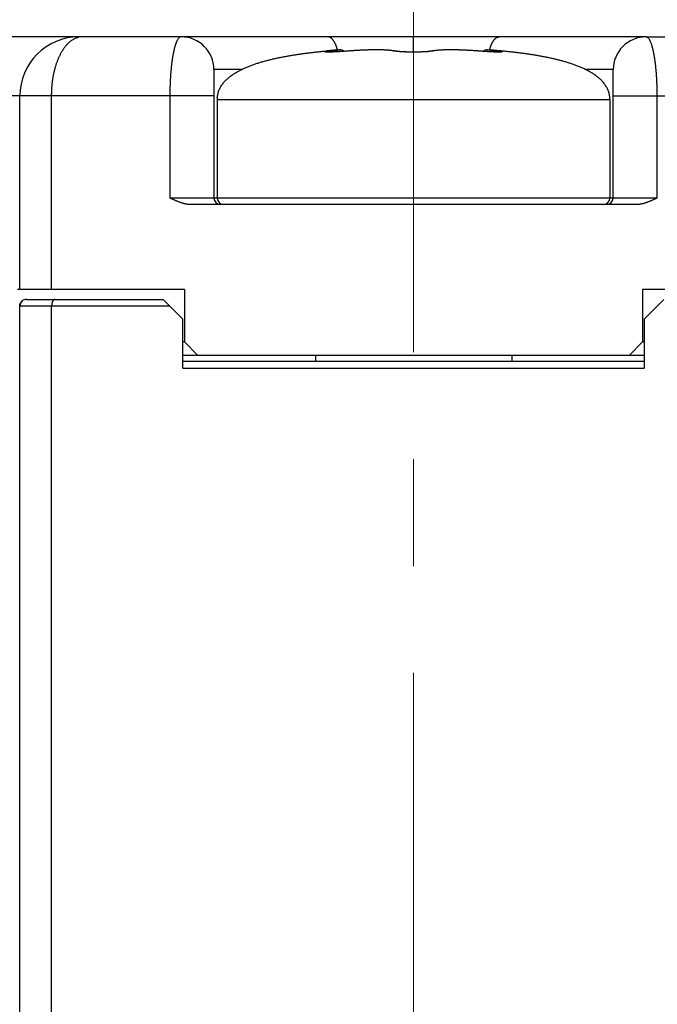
# Model space of a CAD drawing. Header units: millimetres. Extents: x 0 to 594, y 0 to 420.
# Tile 86 of 112: x 491 to 501, y 253 to 268. Entities that reach past the tile are written whole.
import ezdxf

# ---------------------------------------------------------------- set-up
doc = ezdxf.new("R2010")
doc.units = ezdxf.units.MM
doc.header["$LTSCALE"] = 0.257233
doc.linetypes.add('CENTER', pattern=[50.8, 31.75, -6.35, 6.35, -6.35])
doc.layers.add('NoLayerName_001', color=7, linetype='Continuous')
doc.layers.add('NoLayerName_003', color=7, linetype='Continuous')
doc.styles.get("Standard").update_dxf_attribs({"font": 'txt', "bigfont": 'extfont2'})
doc.dimstyles.get("Standard").update_dxf_attribs({"dimtxt": 2.5, "dimasz": 2.5, "dimexe": 1, "dimexo": 1, "dimtad": 1, "dimdec": 3, "dimzin": 0, "dimdsep": 46, "dimtxsty": 'Standard', "dimcen": 2.5, "dimadec": 3, "dimazin": 0, "dimtfac": 0.75, "dimtdec": 3, "dimtmove": 0, "dimatfit": 3, "dimfxl": 1, "dimarcsym": 0})

# ---------------------------------------------------------------- blocks, each defined once
blk = doc.blocks.new('_OPEN30')
at = {"color": 0, "linetype": 'ByBlock', "lineweight": -2}
for p, q in [((-1, 0.267949), (0, 0)), ((0, 0), (-1, -0.267949)), ((0, 0), (-1, 0))]:
    blk.add_line(p, q, dxfattribs=at)
blk = doc.blocks.new('*D49')
at = {"layer": 'Defpoints', "color": 0}
for p in [(483.933, 281.714), (483.933, 235.47), (509.933, 235.47)]:
    blk.add_point(p, dxfattribs=at)
at = {"layer": 'NoLayerName_001', "color": 0, "linetype": 'Continuous', "lineweight": 13}
for p, q in [((483.933, 236.884), (483.933, 283.128)), ((509.933, 236.884), (509.933, 283.128)), ((507.812, 281.714), (486.055, 281.714))]:
    blk.add_line(p, q, dxfattribs=at)
at = {"layer": 'NoLayerName_001', "color": 0, "lineweight": 13, "xscale": 2.1213, "yscale": 2.1213, "zscale": 2.1213, "rotation": 180}
blk.add_blockref('_OPEN30', (483.933, 281.714), dxfattribs=at)
at = {"layer": 'NoLayerName_001', "color": 0, "lineweight": 13, "xscale": 2.1213, "yscale": 2.1213, "zscale": 2.1213}
blk.add_blockref('_OPEN30', (509.933, 281.714), dxfattribs=at)
at = {"layer": 'NoLayerName_001', "color": 0, "lineweight": 13, "insert": (496.933, 285.603), "char_height": 4.9497, "attachment_point": 5}
blk.add_mtext('\\W0.8000;26', dxfattribs=at)

msp = doc.modelspace()

# ---------------------------------------------------------------- linework, layer by layer
at = {"layer": 'NoLayerName_001', "color": 7, "linetype": 'Continuous', "lineweight": 25}
for p, q in [((491.7251, 267.8699), (489.4332, 267.8699)), ((491.8083, 267.8699), (491.7251, 267.8699)), ((495.7753, 267.8698), (491.7989, 267.8699)), ((491.8182, 267.8699), (491.8083, 267.8699)), ((491.8668, 267.8699), (491.8182, 267.8699)), ((493.3832, 267.8699), (491.8668, 267.8699)), ((495.6246, 267.8699), (493.3832, 267.8699)), ((496.531, 267.8683), (495.7753, 267.8698)), ((496.9332, 267.868), (496.531, 267.8683)), ((497.3443, 267.8683), (496.9332, 267.868)), ((498.2419, 267.8699), (497.3443, 267.8683)), ((500.4832, 267.8699), (498.2418, 267.8699)), ((500.4832, 267.8699), (498.2418, 267.8699)), ((500.4832, 267.8699), (501.9996, 267.8699)), ((495.6248, 267.6565), (495.6107, 267.6552)), ((495.7165, 267.6391), (495.6946, 267.6382)), ((495.7803, 267.6423), (495.7533, 267.6409)), ((495.8239, 267.6449), (495.7803, 267.6423)), ((495.8708, 267.648), (495.8239, 267.6449)), ((495.9199, 267.6515), (495.8708, 267.648)), ((495.9568, 267.6543), (495.9199, 267.6515)), ((496.6581, 267.652), (496.6269, 267.6578)), ((496.8482, 267.6379), (496.8087, 267.6392)), ((496.8778, 267.6373), (496.8366, 267.6382)), ((496.908, 267.637), (496.8654, 267.6375)), ((496.9386, 267.6369), (496.8948, 267.6371)), ((496.954, 267.6369), (496.9245, 267.6369)), ((496.9831, 267.6372), (496.9386, 267.6369)), ((497.0113, 267.6377), (496.969, 267.637)), ((497.0384, 267.6385), (496.9988, 267.6375)), ((497.064, 267.6394), (497.0276, 267.6382)), ((497.0881, 267.6405), (497.0548, 267.6391)), ((497.1103, 267.6418), (497.0803, 267.6401)), ((497.1306, 267.6431), (497.1038, 267.6414)), ((497.1489, 267.6446), (497.1252, 267.6427)), ((497.1651, 267.6461), (497.1445, 267.6442)), ((497.1791, 267.6476), (497.1615, 267.6457)), ((497.1908, 267.6491), (497.1763, 267.6472)), ((497.2405, 267.6579), (497.2084, 267.652)), ((497.9617, 267.6504), (497.8586, 267.658)), ((497.9138, 267.654), (497.9097, 267.6543)), ((498.0086, 267.6471), (497.9599, 267.6505)), ((498.0534, 267.6443), (498.0086, 267.6471)), ((498.0954, 267.6418), (498.0534, 267.6443)), ((498.1213, 267.6404), (498.0954, 267.6418)), ((498.1454, 267.6393), (498.1213, 267.6404)), ((498.1966, 267.6374), (498.1778, 267.638)), ((498.2416, 267.6565), (498.257, 267.6551)), ((493.8832, 267.3699), (493.8832, 265.4061)), ((499.9832, 265.4061), (499.9832, 267.3699)), ((493.9332, 266.9061), (493.9332, 265.4061)), ((499.9332, 266.9061), (499.9332, 265.4061)), ((500.3359, 265.3061), (493.5305, 265.3061)), ((493.4332, 264.0061), (490.8826, 264.0061)), ((493.4332, 264.0061), (493.4332, 263.2061)), ((500.4332, 264.0061), (500.4332, 263.2061)), ((502.9839, 264.0061), (500.4332, 264.0061)), ((491.0191, 263.8561), (493.1082, 263.8561)), ((493.4082, 263.5561), (493.1082, 263.8561)), ((500.4582, 263.5561), (500.7582, 263.8561)), ((493.4082, 262.8061), (493.4082, 263.5561)), ((500.4582, 263.5561), (500.4582, 262.8061)), ((493.4332, 263.2061), (493.4082, 263.2061)), ((493.4332, 263.2061), (493.6332, 263.0061)), ((500.2332, 263.0061), (500.4332, 263.2061)), ((500.4582, 263.2061), (500.4332, 263.2061)), ((493.4082, 263.0061), (500.4582, 263.0061)), ((495.4332, 263.0061), (495.4332, 262.9061)), ((498.4332, 263.0061), (498.4332, 262.9061)), ((500.4582, 262.9061), (493.4082, 262.9061))]:
    msp.add_line(p, q, dxfattribs=at)
at = {"layer": 'NoLayerName_001', "color": 8, "linetype": 'Continuous', "lineweight": 25}
for p, q in [((496.9332, 267.6369), (496.9332, 267.868)), ((495.9579, 267.6542), (495.9568, 267.6543)), ((497.2071, 267.6496), (497.1885, 267.6473)), ((497.9085, 267.6542), (497.9097, 267.6543)), ((494.3051, 267.3699), (493.8832, 267.3699)), ((499.9832, 267.3699), (499.5613, 267.3699)), ((493.8832, 266.9699), (489.1838, 266.9699)), ((490.9183, 264.0061), (490.9183, 266.9699)), ((491.4039, 264.0061), (491.4039, 266.9699)), ((493.21, 266.9699), (493.21, 265.4061)), ((499.9332, 266.9061), (493.9332, 266.9061)), ((499.9832, 266.9699), (504.8052, 266.9699)), ((500.6564, 265.4061), (500.6564, 266.9699)), ((500.6564, 265.4061), (493.21, 265.4061)), ((490.9159, 263.7561), (493.2082, 263.7561)), ((490.9183, 243.9199), (490.9183, 263.7561)), ((491.4039, 243.9199), (491.4039, 263.7561)), ((493.4082, 262.8061), (500.4582, 262.8061))]:
    msp.add_line(p, q, dxfattribs=at)
at = {"layer": 'NoLayerName_001', "color": 7, "linetype": 'Continuous', "lineweight": 25}
for points in [[(495.6248, 267.6369), (495.6203, 267.637), (495.6167, 267.6371), (495.6139, 267.6373), (495.6125, 267.6373)], [(495.6946, 267.6382), (495.6749, 267.6376), (495.6659, 267.6373), (495.6575, 267.6371), (495.6497, 267.637), (495.6425, 267.6369), (495.6359, 267.6369), (495.63, 267.6369), (495.6248, 267.6369)], [(495.7533, 267.6409), (495.7283, 267.6396), (495.7165, 267.6391)], [(496.6269, 267.6578), (496.58, 267.6633), (496.5289, 267.667), (496.4737, 267.6693), (496.4146, 267.6705), (496.3525, 267.6707), (496.2878, 267.67), (496.2209, 267.6684), (496.1522, 267.6659), (496.0817, 267.6625), (496.0096, 267.6582), (495.9568, 267.6543)], [(496.8199, 267.6388), (496.7821, 267.6403), (496.7572, 267.6417), (496.7344, 267.6432), (496.714, 267.6449), (496.6962, 267.6466), (496.6814, 267.6483), (496.6696, 267.6499), (496.6613, 267.6513), (496.6576, 267.6521)], [(496.7931, 267.6398), (496.7683, 267.6411), (496.7455, 267.6424), (496.7249, 267.644), (496.7067, 267.6455), (496.691, 267.6471), (496.678, 267.6487), (496.6676, 267.6502), (496.6603, 267.6515)], [(497.2089, 267.6521), (497.2057, 267.6514), (497.1986, 267.6502), (497.1886, 267.6488)], [(497.2066, 267.6516), (497.2001, 267.6505), (497.1908, 267.6491)], [(497.8586, 267.658), (497.7864, 267.6624), (497.716, 267.6659), (497.6472, 267.6684), (497.5803, 267.67), (497.5155, 267.6707), (497.4533, 267.6705), (497.3941, 267.6694), (497.3388, 267.6671), (497.2876, 267.6634), (497.2405, 267.6579)], [(498.1778, 267.638), (498.1568, 267.6388), (498.1454, 267.6393)], [(498.2438, 267.637), (498.239, 267.6369), (498.2335, 267.6369), (498.2274, 267.6369), (498.2206, 267.6369), (498.2132, 267.637), (498.2052, 267.6372), (498.1966, 267.6374)], [(498.2553, 267.6374), (498.255, 267.6374), (498.2537, 267.6373), (498.2512, 267.6372), (498.2479, 267.6371), (498.2438, 267.637)]]:
    msp.add_lwpolyline(points, dxfattribs=at)
at = {"layer": 'NoLayerName_001', "color": 8, "linetype": 'Continuous', "lineweight": 25}
for centre, radius, start, end in [((491.8183, 266.9699), 0.8999, 90.00378, 180.0038), ((491.8671, 267.6281), 0.2418, 90.07169, 101.48498), ((495.8291, 266.1994), 1.4648, 96.71205, 97.67911), ((496.6377, 267.5657), 0.0886, 81.02809, 92.93898), ((496.6787, 267.8553), 0.2062, 257.25262, 258.72244), ((496.6376, 267.5651), 0.0892, 77.09716, 81.03982), ((497.2288, 267.5651), 0.0892, 98.93885, 102.8631), ((497.2287, 267.5657), 0.0886, 87.06068, 98.95059), ((498.02, 266.0603), 1.605, 82.48186, 83.25346), ((491.0183, 263.7561), 0.1, 130.13188, 180.00504)]:
    msp.add_arc(centre, radius, start, end, dxfattribs=at)
at = {"layer": 'NoLayerName_001', "color": 7, "linetype": 'Continuous', "lineweight": 25}
for centre, radius, start, end in [((493.3832, 267.3698), 0.5, 0.00208, 90), ((500.4832, 267.3699), 0.5, 89.9989, 180), ((496.4872, 257.9097), 9.7849, 94.86478, 95.05671), ((496.5252, 257.4693), 10.2268, 94.06038, 95.04919), ((496.5524, 257.1211), 10.5762, 94.07344, 94.85407), ((495.8082, 267.5708), 0.1, 50.92677, 94.07714), ((498.0582, 267.5708), 0.1, 85.92286, 129.07199), ((497.3225, 257.2344), 10.4625, 84.95985, 85.92845), ((497.3278, 257.2966), 10.4001, 85.16294, 85.93329), ((497.3777, 257.8922), 9.8024, 84.94563, 85.15993), ((494.3552, 266.9063), 0.422, 175.11927, 180.02337), ((494.3479, 266.9066), 0.4147, 175.07631, 180.06633), ((499.5112, 266.9063), 0.422, 359.97663, 4.88073), ((499.5185, 266.9066), 0.4147, 359.93367, 4.92369), ((493.9832, 265.4061), 0.1, 180, 270), ((494.0332, 265.4061), 0.1, 180, 270), ((499.8332, 265.4061), 0.1, 270, 0), ((499.8832, 265.4061), 0.1, 270, 0), ((491.0191, 263.7541), 0.102, 90.01153, 129.71625)]:
    msp.add_arc(centre, radius, start, end, dxfattribs=at)
at = {"layer": 'NoLayerName_001', "color": 8, "linetype": 'Continuous', "lineweight": 25}
for points, knots in [([(491.4039, 266.9699), (491.4039, 266.9768), (491.4039, 266.9908), (491.4043, 267.0118), (491.405, 267.0328), (491.4058, 267.0537), (491.407, 267.0747), (491.4084, 267.0956), (491.41, 267.1166), (491.4119, 267.1375), (491.4141, 267.1583), (491.4165, 267.1792), (491.4192, 267.2), (491.4222, 267.2207), (491.4254, 267.2415), (491.4289, 267.2622), (491.4327, 267.2828), (491.4368, 267.3034), (491.4411, 267.3239), (491.4458, 267.3444), (491.4507, 267.3648), (491.456, 267.3851), (491.4616, 267.4053), (491.4675, 267.4254), (491.4737, 267.4455), (491.4803, 267.4654), (491.4872, 267.4852), (491.4945, 267.5049), (491.5021, 267.5245), (491.5102, 267.5439), (491.5186, 267.5631), (491.5274, 267.5821), (491.5367, 267.601), (491.5464, 267.6196), (491.5565, 267.638), (491.5672, 267.6561), (491.5783, 267.6739), (491.5899, 267.6914), (491.6022, 267.7085), (491.6149, 267.7252), (491.6239, 267.7359), (491.6284, 267.7413)], [0, 0, 0, 0, 0.02097506, 0.04195301, 0.06293325, 0.08391525, 0.10489848, 0.12588248, 0.14686678, 0.16785099, 0.18883476, 0.20981785, 0.23080017, 0.25178178, 0.27276293, 0.29374399, 0.31472553, 0.33570824, 0.356692, 0.37767607, 0.39865998, 0.41964365, 0.44062733, 0.46161167, 0.48259768, 0.50358558, 0.52457381, 0.54556136, 0.56654805, 0.58753457, 0.60852254, 0.62951433, 0.65050917, 0.67150385, 0.69249702, 0.7134895, 0.73448445, 0.75548725, 0.77649708, 0.79750602, 0.8185107, 0.8185107, 0.8185107, 0.8185107]), ([(491.6284, 267.7413), (491.633, 267.7465), (491.6422, 267.7571), (491.6569, 267.7722), (491.6721, 267.7867), (491.6881, 267.8004), (491.7047, 267.8132), (491.7221, 267.8251), (491.7402, 267.8358), (491.759, 267.8454), (491.7785, 267.8535), (491.7984, 267.8604), (491.8121, 267.8633), (491.8189, 267.865)], [0, 0, 0, 0, 0.02100298, 0.0420132, 0.06303891, 0.08406716, 0.10509097, 0.12611907, 0.14717746, 0.16827428, 0.18936384, 0.21041093, 0.23140304, 0.23140304, 0.23140304, 0.23140304]), ([(493.3832, 267.8699), (493.3781, 267.8687), (493.3673, 267.8678), (493.3541, 267.8585), (493.343, 267.8473), (493.3336, 267.8347), (493.3253, 267.8212), (493.318, 267.8073), (493.3114, 267.793), (493.3053, 267.7785), (493.2998, 267.7638), (493.2946, 267.7489), (493.2899, 267.7339), (493.2854, 267.7188), (493.2812, 267.7036), (493.2772, 267.6884), (493.2735, 267.6731), (493.2699, 267.6578), (493.2666, 267.6425), (493.2634, 267.6271), (493.2603, 267.6116), (493.2574, 267.5962), (493.2547, 267.5807), (493.252, 267.5652), (493.2495, 267.5497), (493.2471, 267.5342), (493.2448, 267.5186), (493.2426, 267.503), (493.2405, 267.4874), (493.2385, 267.4718), (493.2366, 267.4562), (493.2348, 267.4406), (493.233, 267.425), (493.2313, 267.4094), (493.2297, 267.3937), (493.2282, 267.3781), (493.2268, 267.3624), (493.2254, 267.3468), (493.2241, 267.3311), (493.2228, 267.3154), (493.2221, 267.305), (493.2217, 267.2997)], [0, 0, 0, 0, 0.0157425, 0.03149426, 0.04725646, 0.06299255, 0.07872398, 0.0944543, 0.11018247, 0.12590678, 0.14163824, 0.15738058, 0.17313087, 0.18888061, 0.20462077, 0.2203525, 0.23607874, 0.25180174, 0.26752313, 0.283244, 0.2989649, 0.31468595, 0.33040743, 0.34612963, 0.36185271, 0.37757667, 0.39330136, 0.40902655, 0.42475183, 0.44047671, 0.45620076, 0.47192408, 0.48764687, 0.5033693, 0.51909149, 0.53481356, 0.55053556, 0.56625753, 0.58197948, 0.59770138, 0.6134232, 0.6134232, 0.6134232, 0.6134232]), ([(495.7722, 267.6693), (495.7714, 267.6721), (495.7698, 267.6777), (495.7674, 267.6861), (495.7648, 267.6945), (495.7621, 267.7029), (495.7593, 267.7112), (495.7564, 267.7194), (495.7534, 267.7277), (495.7502, 267.7358), (495.7469, 267.744), (495.7435, 267.752), (495.7399, 267.76), (495.7361, 267.768), (495.7322, 267.7758), (495.7281, 267.7836), (495.7239, 267.7912), (495.7194, 267.7988), (495.7146, 267.8062), (495.7097, 267.8134), (495.7045, 267.8205), (495.699, 267.8275), (495.6933, 267.8341), (495.6872, 267.8405), (495.6807, 267.8464), (495.6738, 267.8519), (495.6664, 267.8569), (495.6586, 267.8612), (495.6505, 267.8649), (495.642, 267.8676), (495.6334, 267.8695), (495.6275, 267.8696), (495.6246, 267.8699)], [0, 0, 0, 0, 0.00875946, 0.01752197, 0.02628645, 0.03505202, 0.04381808, 0.05258424, 0.0613504, 0.07011674, 0.07888374, 0.08765219, 0.09642281, 0.10519422, 0.11396492, 0.12273446, 0.13150361, 0.14027442, 0.14905032, 0.15783626, 0.16663807, 0.17544929, 0.18425574, 0.19305206, 0.20184418, 0.21065123, 0.21950725, 0.2284324, 0.23736778, 0.24625734, 0.25507547, 0.26383673, 0.26383673, 0.26383673, 0.26383673]), ([(498.0942, 267.6693), (498.095, 267.6721), (498.0966, 267.6777), (498.0991, 267.6861), (498.1016, 267.6945), (498.1043, 267.7029), (498.1071, 267.7112), (498.11, 267.7194), (498.1131, 267.7277), (498.1162, 267.7358), (498.1195, 267.744), (498.123, 267.752), (498.1265, 267.76), (498.1303, 267.768), (498.1342, 267.7758), (498.1383, 267.7836), (498.1426, 267.7912), (498.1471, 267.7988), (498.1518, 267.8062), (498.1567, 267.8134), (498.1619, 267.8205), (498.1674, 267.8275), (498.1731, 267.8341), (498.1793, 267.8405), (498.1857, 267.8464), (498.1926, 267.8519), (498.2, 267.8569), (498.2078, 267.8612), (498.2159, 267.8649), (498.2244, 267.8676), (498.233, 267.8695), (498.2389, 267.8697), (498.2418, 267.8699)], [0, 0, 0, 0, 0.00875949, 0.01752203, 0.02628654, 0.03505215, 0.04381823, 0.05258442, 0.06135061, 0.07011698, 0.07888402, 0.0876525, 0.09642315, 0.10519459, 0.11396532, 0.1227349, 0.13150408, 0.14027492, 0.14905085, 0.15783681, 0.16663863, 0.17544987, 0.18425634, 0.19305268, 0.20184482, 0.2106519, 0.21950795, 0.22843313, 0.23736853, 0.24625811, 0.25507626, 0.26383754, 0.26383754, 0.26383754, 0.26383754]), ([(500.6117, 267.5807), (500.6108, 267.5859), (500.609, 267.5962), (500.6061, 267.6116), (500.603, 267.6271), (500.5998, 267.6425), (500.5965, 267.6578), (500.5929, 267.6731), (500.5892, 267.6884), (500.5852, 267.7036), (500.581, 267.7188), (500.5765, 267.7339), (500.5718, 267.7489), (500.5667, 267.7638), (500.5611, 267.7785), (500.555, 267.793), (500.5484, 267.8073), (500.5411, 267.8212), (500.5328, 267.8347), (500.5234, 267.8473), (500.5123, 267.8585), (500.4991, 267.8678), (500.4883, 267.8687), (500.4832, 267.8699)], [0, 0, 0, 0, 0.01572146, 0.03144249, 0.04716336, 0.0628842, 0.07860554, 0.09432848, 0.11005464, 0.12578631, 0.14152643, 0.1572762, 0.17302653, 0.1887689, 0.20450036, 0.22022465, 0.23595275, 0.25168302, 0.26741442, 0.28315041, 0.29891268, 0.31466425, 0.33040677, 0.33040677, 0.33040677, 0.33040677]), ([(495.6333, 267.6363), (495.6325, 267.6363), (495.6309, 267.6363), (495.6286, 267.6362), (495.6263, 267.6362), (495.6239, 267.6362), (495.6216, 267.6362), (495.6193, 267.6363), (495.6173, 267.6363), (495.6158, 267.6363), (495.6146, 267.6363), (495.6134, 267.6363), (495.6123, 267.6363), (495.6111, 267.6364), (495.6099, 267.6364), (495.6088, 267.6364), (495.6076, 267.6364), (495.6064, 267.6365), (495.6053, 267.6365), (495.6041, 267.6365), (495.6029, 267.6366), (495.6018, 267.6366), (495.6006, 267.6367), (495.5994, 267.6367), (495.5983, 267.6368), (495.5971, 267.6369), (495.5959, 267.637), (495.5948, 267.637), (495.5936, 267.6371), (495.5924, 267.6372), (495.5913, 267.6373), (495.5901, 267.6375), (495.589, 267.6376), (495.5878, 267.6378), (495.5867, 267.6379), (495.5855, 267.6382), (495.5844, 267.6384), (495.5833, 267.6388), (495.5821, 267.6392), (495.5819, 267.6407), (495.5828, 267.641), (495.5831, 267.6412)], [0, 0, 0, 0, 0.002333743, 0.004667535, 0.007001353, 0.009335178, 0.011668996, 0.014002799, 0.016336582, 0.017503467, 0.018670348, 0.019837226, 0.021004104, 0.022170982, 0.023337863, 0.024504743, 0.02567162, 0.026838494, 0.028005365, 0.029172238, 0.030339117, 0.031506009, 0.032672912, 0.033839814, 0.03500671, 0.036173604, 0.03734051, 0.038507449, 0.039674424, 0.04084139, 0.042008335, 0.043175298, 0.044342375, 0.045509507, 0.046676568, 0.047844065, 0.049012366, 0.050176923, 0.051343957, 0.052392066, 0.053669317, 0.053669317, 0.053669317, 0.053669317]), ([(495.5831, 267.6412), (495.5834, 267.6414), (495.5841, 267.6418), (495.5852, 267.6422), (495.5863, 267.6426), (495.5874, 267.6429), (495.5885, 267.6432), (495.5896, 267.6436), (495.5908, 267.6439), (495.5919, 267.6441), (495.5931, 267.6444), (495.5942, 267.6447), (495.5953, 267.6449), (495.5965, 267.6451), (495.5976, 267.6454), (495.5987, 267.6456), (495.5999, 267.6458), (495.601, 267.6461), (495.6022, 267.6463), (495.6033, 267.6465), (495.6045, 267.6467), (495.6056, 267.6469), (495.6068, 267.6471), (495.6079, 267.6473), (495.6091, 267.6475), (495.6102, 267.6477), (495.6114, 267.6479), (495.6125, 267.6481), (495.6137, 267.6482), (495.6148, 267.6484), (495.6164, 267.6487), (495.6183, 267.649), (495.6206, 267.6493), (495.6229, 267.6496), (495.6252, 267.65), (495.6275, 267.6503), (495.6299, 267.6506), (495.6318, 267.6509), (495.6329, 267.6511), (495.6333, 267.6511)], [0, 0, 0, 0, 0.001190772, 0.002312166, 0.003450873, 0.004616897, 0.005797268, 0.006978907, 0.008153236, 0.00932136, 0.010485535, 0.011647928, 0.012810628, 0.013975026, 0.015140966, 0.016308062, 0.017475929, 0.018644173, 0.0198124, 0.020980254, 0.022147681, 0.023314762, 0.024481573, 0.025648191, 0.026814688, 0.027981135, 0.029147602, 0.030314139, 0.03148075, 0.032647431, 0.033814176, 0.036147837, 0.038481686, 0.04081567, 0.043149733, 0.04548381, 0.047817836, 0.05015174, 0.051318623, 0.051318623, 0.051318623, 0.051318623]), ([(495.9579, 267.6542), (495.9492, 267.6535), (495.9319, 267.6522), (495.906, 267.6503), (495.8801, 267.6484), (495.8541, 267.6467), (495.8325, 267.6452), (495.8152, 267.6442), (495.8022, 267.6434), (495.7892, 267.6426), (495.7762, 267.6419), (495.7632, 267.6411), (495.7502, 267.6404), (495.7373, 267.6398), (495.7243, 267.6392), (495.7113, 267.6386), (495.6983, 267.638), (495.6853, 267.6375), (495.6723, 267.6371), (495.6593, 267.6367), (495.6463, 267.6364), (495.6376, 267.6363), (495.6333, 267.6363)], [0, 0, 0, 0, 0.02601292, 0.05202622, 0.07803968, 0.1040531, 0.13006636, 0.14307291, 0.15607939, 0.16908581, 0.18209216, 0.19509846, 0.20810472, 0.22111101, 0.23411738, 0.24712393, 0.26013079, 0.27313805, 0.28614536, 0.2991523, 0.31215877, 0.325165, 0.325165, 0.325165, 0.325165]), ([(495.6578, 267.6542), (495.6674, 267.6553), (495.6877, 267.6577), (495.7163, 267.661), (495.7414, 267.6639), (495.7641, 267.6664), (495.7796, 267.6682), (495.7903, 267.6693), (495.7939, 267.6697), (495.7975, 267.6701), (495.7999, 267.6704), (495.8011, 267.6705)], [0, 0, 0, 0, 0.0288351, 0.06127468, 0.08650557, 0.10452744, 0.12975841, 0.1333627, 0.13696669, 0.14057105, 0.14417581, 0.14417581, 0.14417581, 0.14417581]), ([(495.6578, 267.6542), (495.6587, 267.6542), (495.6603, 267.6543), (495.6628, 267.6543), (495.6652, 267.6542), (495.6677, 267.654), (495.6701, 267.6537), (495.6726, 267.6533), (495.675, 267.6528), (495.6774, 267.6522), (495.6798, 267.6515), (495.6821, 267.6507), (495.6844, 267.6499), (495.6867, 267.6489), (495.689, 267.6479), (495.6912, 267.6468), (495.6933, 267.6456), (495.6955, 267.6443), (495.6975, 267.643), (495.6996, 267.6416), (495.7016, 267.6402), (495.7028, 267.6391), (495.7035, 267.6386)], [0, 0, 0, 0, 0.002455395, 0.004915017, 0.007378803, 0.009846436, 0.012317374, 0.014790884, 0.017266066, 0.019741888, 0.022217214, 0.02469084, 0.027162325, 0.029632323, 0.03210132, 0.034569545, 0.037036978, 0.039503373, 0.041968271, 0.044431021, 0.04689079, 0.049346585, 0.049346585, 0.049346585, 0.049346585]), ([(496.0479, 267.6604), (496.0429, 267.6601), (496.0329, 267.6595), (496.0179, 267.6585), (496.0029, 267.6575), (495.9879, 267.6565), (495.9729, 267.6554), (495.9629, 267.6546), (495.9579, 267.6542)], [0, 0, 0, 0, 0.015035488, 0.03007083, 0.045106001, 0.060140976, 0.075175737, 0.090210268, 0.090210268, 0.090210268, 0.090210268]), ([(496.6332, 267.6542), (496.6283, 267.6552), (496.6185, 267.6573), (496.6036, 267.6595), (496.5887, 267.6614), (496.5737, 267.663), (496.5587, 267.6643), (496.5437, 267.6655), (496.5287, 267.6664), (496.5137, 267.6673), (496.4987, 267.668), (496.4837, 267.6686), (496.4686, 267.6691), (496.4536, 267.6695), (496.4386, 267.6698), (496.4235, 267.6701), (496.4085, 267.6703), (496.3935, 267.6704), (496.3784, 267.6705), (496.3634, 267.6705), (496.3484, 267.6705), (496.3333, 267.6704), (496.3183, 267.6702), (496.3033, 267.6701), (496.2882, 267.6698), (496.2732, 267.6695), (496.2582, 267.6692), (496.2431, 267.6689), (496.2281, 267.6684), (496.2131, 267.668), (496.1981, 267.6675), (496.183, 267.667), (496.168, 267.6664), (496.153, 267.6658), (496.138, 267.6652), (496.1229, 267.6645), (496.1079, 267.6637), (496.0929, 267.663), (496.0779, 267.6622), (496.0629, 267.6613), (496.0529, 267.6607), (496.0479, 267.6604)], [0, 0, 0, 0, 0.01503239, 0.03007439, 0.04512345, 0.06016577, 0.07520174, 0.090235, 0.10526785, 0.12030143, 0.13533601, 0.15037152, 0.1654076, 0.18044366, 0.19547913, 0.2105141, 0.22554877, 0.24058331, 0.25561783, 0.27065238, 0.28568697, 0.30072163, 0.31575634, 0.33079107, 0.3458258, 0.36086046, 0.37589501, 0.39092947, 0.40596393, 0.42099844, 0.43603306, 0.45106785, 0.46610286, 0.48113811, 0.49617356, 0.51120915, 0.52624484, 0.54128056, 0.55631629, 0.57135197, 0.58638757, 0.58638757, 0.58638757, 0.58638757]), ([(496.6935, 267.6457), (496.6926, 267.6458), (496.6907, 267.6459), (496.688, 267.6462), (496.6852, 267.6465), (496.6824, 267.6468), (496.6797, 267.6471), (496.6769, 267.6474), (496.6741, 267.6477), (496.6714, 267.6481), (496.6686, 267.6484), (496.6658, 267.6488), (496.6631, 267.6491), (496.6603, 267.6495), (496.6576, 267.6499), (496.6548, 267.6503), (496.6521, 267.6507), (496.6493, 267.6511), (496.6466, 267.6516), (496.6438, 267.6521), (496.6411, 267.6526), (496.6393, 267.6529), (496.6383, 267.6531)], [0, 0, 0, 0, 0.00278313, 0.005566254, 0.008349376, 0.011132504, 0.013915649, 0.016698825, 0.019482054, 0.022265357, 0.025048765, 0.02783231, 0.030616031, 0.033399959, 0.036184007, 0.038968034, 0.041751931, 0.044535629, 0.047319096, 0.05010235, 0.052885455, 0.055668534, 0.055668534, 0.055668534, 0.055668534]), ([(496.7182, 267.6435), (496.7141, 267.6439), (496.7058, 267.6445), (496.6976, 267.6453), (496.6935, 267.6457)], [0, 0, 0, 0, 0.012390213, 0.024780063, 0.024780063, 0.024780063, 0.024780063]), ([(497.1885, 267.6473), (497.1844, 267.6469), (497.1762, 267.646), (497.1638, 267.6448), (497.1515, 267.6438), (497.1391, 267.6428), (497.1268, 267.642), (497.1144, 267.6412), (497.102, 267.6405), (497.0897, 267.6398), (497.0773, 267.6393), (497.0649, 267.6387), (497.0525, 267.6383), (497.0401, 267.6379), (497.0278, 267.6375), (497.0154, 267.6372), (497.003, 267.6369), (496.9906, 267.6367), (496.9782, 267.6365), (496.9658, 267.6364), (496.9534, 267.6363), (496.941, 267.6362), (496.9286, 267.6362), (496.9163, 267.6363), (496.9039, 267.6363), (496.8915, 267.6365), (496.8791, 267.6366), (496.8667, 267.6368), (496.8543, 267.6371), (496.8419, 267.6374), (496.8295, 267.6378), (496.8172, 267.6382), (496.8048, 267.6386), (496.7924, 267.6391), (496.78, 267.6397), (496.7676, 267.6403), (496.7553, 267.641), (496.7429, 267.6418), (496.7305, 267.6426), (496.7223, 267.6432), (496.7182, 267.6435)], [0, 0, 0, 0, 0.01238982, 0.02478019, 0.0371712, 0.04956233, 0.06195292, 0.07434312, 0.08673315, 0.09912315, 0.11151314, 0.12390314, 0.13629323, 0.14868346, 0.16107389, 0.17346453, 0.18585539, 0.19824646, 0.21063771, 0.22302911, 0.23542058, 0.24781207, 0.2602035, 0.27259481, 0.28498598, 0.29737698, 0.3097678, 0.32215842, 0.33454887, 0.34693915, 0.3593293, 0.37171936, 0.38410938, 0.3964994, 0.40888942, 0.42127948, 0.43366968, 0.44606019, 0.45845099, 0.47084162, 0.47084162, 0.47084162, 0.47084162]), ([(497.2332, 267.6542), (497.2328, 267.6541), (497.232, 267.6539), (497.2307, 267.6536), (497.2294, 267.6534), (497.2281, 267.6531), (497.2268, 267.6528), (497.2255, 267.6526), (497.2242, 267.6524), (497.2228, 267.6521), (497.2215, 267.6519), (497.2202, 267.6517), (497.2189, 267.6514), (497.2176, 267.6512), (497.2163, 267.651), (497.215, 267.6508), (497.2137, 267.6506), (497.2124, 267.6504), (497.2111, 267.6502), (497.2098, 267.65), (497.2084, 267.6498), (497.2076, 267.6497), (497.2071, 267.6496)], [0, 0, 0, 0, 0.001325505, 0.002651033, 0.003976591, 0.005302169, 0.006627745, 0.007953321, 0.009278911, 0.010604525, 0.011930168, 0.013255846, 0.014581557, 0.015907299, 0.017233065, 0.018558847, 0.019884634, 0.021210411, 0.022536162, 0.02386187, 0.025187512, 0.026513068, 0.026513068, 0.026513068, 0.026513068]), ([(497.3227, 267.6654), (497.3177, 267.6651), (497.3077, 267.6643), (497.2927, 267.663), (497.2778, 267.6614), (497.2628, 267.6595), (497.248, 267.6573), (497.2382, 267.6552), (497.2332, 267.6542)], [0, 0, 0, 0, 0.015033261, 0.030069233, 0.045111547, 0.06016061, 0.075202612, 0.090234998, 0.090234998, 0.090234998, 0.090234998]), ([(497.9085, 267.6542), (497.9035, 267.6546), (497.8935, 267.6554), (497.8785, 267.6565), (497.8636, 267.6575), (497.8486, 267.6585), (497.8335, 267.6595), (497.8185, 267.6604), (497.8035, 267.6613), (497.7885, 267.6622), (497.7735, 267.663), (497.7585, 267.6637), (497.7435, 267.6645), (497.7285, 267.6652), (497.7134, 267.6658), (497.6984, 267.6664), (497.6834, 267.667), (497.6684, 267.6675), (497.6533, 267.668), (497.6383, 267.6684), (497.6233, 267.6689), (497.6082, 267.6692), (497.5932, 267.6695), (497.5782, 267.6698), (497.5631, 267.6701), (497.5481, 267.6702), (497.5331, 267.6704), (497.518, 267.6705), (497.503, 267.6705), (497.488, 267.6705), (497.4729, 267.6704), (497.4579, 267.6703), (497.4429, 267.6701), (497.4278, 267.6698), (497.4128, 267.6695), (497.3978, 267.6691), (497.3828, 267.6686), (497.3677, 267.668), (497.3527, 267.6673), (497.3377, 267.6665), (497.3277, 267.6658), (497.3227, 267.6654)], [0, 0, 0, 0, 0.01503453, 0.03006929, 0.04510427, 0.06013944, 0.07517478, 0.09021027, 0.10524587, 0.12028155, 0.13531728, 0.15035301, 0.16538869, 0.18042428, 0.19545973, 0.21049498, 0.22552999, 0.24056478, 0.2555994, 0.27063391, 0.28566837, 0.30070283, 0.31573738, 0.33077204, 0.34580677, 0.36084151, 0.37587621, 0.39091087, 0.40594547, 0.42098001, 0.43601453, 0.45104907, 0.46608374, 0.48111871, 0.49615418, 0.51119024, 0.52622632, 0.54126183, 0.55629642, 0.57132999, 0.58636284, 0.58636284, 0.58636284, 0.58636284]), ([(498.2394, 267.6362), (498.235, 267.6363), (498.2262, 267.6363), (498.2129, 267.6366), (498.1996, 267.6369), (498.1864, 267.6373), (498.1731, 267.6378), (498.1599, 267.6384), (498.1467, 267.639), (498.1334, 267.6396), (498.1202, 267.6402), (498.1069, 267.6409), (498.0937, 267.6417), (498.0805, 267.6424), (498.0672, 267.6432), (498.054, 267.644), (498.0364, 267.6451), (498.0143, 267.6465), (497.9879, 267.6483), (497.9614, 267.6502), (497.935, 267.6522), (497.9173, 267.6535), (497.9085, 267.6542)], [0, 0, 0, 0, 0.01325636, 0.02651306, 0.03977044, 0.05302829, 0.06628603, 0.07954322, 0.09280001, 0.10605655, 0.11931298, 0.13256937, 0.14582581, 0.15908232, 0.17233891, 0.18559559, 0.19885235, 0.2253661, 0.25188005, 0.27839406, 0.30490789, 0.33142126, 0.33142126, 0.33142126, 0.33142126]), ([(498.0653, 267.6705), (498.0665, 267.6704), (498.0689, 267.6701), (498.0725, 267.6697), (498.0761, 267.6693), (498.094, 267.6674), (498.1203, 267.6644), (498.1561, 267.6603), (498.1835, 267.6572), (498.2014, 267.655), (498.2086, 267.6542)], [0, 0, 0, 0, 0.00360477, 0.00720913, 0.01081311, 0.01441739, 0.06127463, 0.09010994, 0.12254948, 0.14417581, 0.14417581, 0.14417581, 0.14417581]), ([(498.2086, 267.6542), (498.2078, 267.6542), (498.2061, 267.6543), (498.2037, 267.6543), (498.2012, 267.6542), (498.1987, 267.654), (498.1963, 267.6537), (498.1938, 267.6533), (498.1914, 267.6528), (498.189, 267.6522), (498.1866, 267.6515), (498.1843, 267.6507), (498.182, 267.6499), (498.1797, 267.6489), (498.1775, 267.6479), (498.1752, 267.6468), (498.1731, 267.6456), (498.171, 267.6443), (498.1689, 267.643), (498.1668, 267.6416), (498.1649, 267.6402), (498.1636, 267.6391), (498.1629, 267.6386)], [0, 0, 0, 0, 0.002455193, 0.004914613, 0.007378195, 0.009845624, 0.012316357, 0.01478966, 0.017264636, 0.019740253, 0.022215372, 0.024688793, 0.027160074, 0.029629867, 0.032098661, 0.034566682, 0.037033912, 0.039500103, 0.041964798, 0.044427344, 0.04688691, 0.049342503, 0.049342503, 0.049342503, 0.049342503]), ([(498.23, 267.6515), (498.231, 267.6514), (498.2327, 267.6512), (498.2351, 267.6508), (498.2371, 267.6506), (498.2391, 267.6503), (498.2411, 267.65), (498.2431, 267.6497), (498.2452, 267.6494), (498.2472, 267.6491), (498.2492, 267.6488), (498.2512, 267.6485), (498.2529, 267.6482), (498.2542, 267.648), (498.2552, 267.6478), (498.2562, 267.6477), (498.2572, 267.6475), (498.2582, 267.6473), (498.2592, 267.6472), (498.2603, 267.647), (498.2613, 267.6468), (498.2623, 267.6466), (498.2633, 267.6465), (498.2643, 267.6463), (498.2653, 267.6461), (498.2663, 267.6459), (498.2673, 267.6457), (498.2683, 267.6455), (498.2693, 267.6453), (498.2703, 267.6451), (498.2713, 267.6449), (498.2723, 267.6446), (498.2732, 267.6444), (498.2742, 267.6442), (498.2752, 267.6439), (498.2762, 267.6437), (498.2772, 267.6434), (498.2782, 267.6432), (498.2792, 267.6429), (498.2801, 267.6426), (498.2808, 267.6423), (498.2811, 267.6422)], [0, 0, 0, 0, 0.003057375, 0.005095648, 0.007133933, 0.009172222, 0.011210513, 0.013248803, 0.015287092, 0.01732538, 0.019363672, 0.021401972, 0.023440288, 0.024459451, 0.025478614, 0.026497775, 0.027516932, 0.028536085, 0.029555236, 0.030574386, 0.031593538, 0.032612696, 0.033631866, 0.034651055, 0.035670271, 0.036689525, 0.037708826, 0.03872819, 0.03974763, 0.040767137, 0.04178662, 0.042805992, 0.043825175, 0.044844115, 0.045862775, 0.046881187, 0.047899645, 0.048918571, 0.049938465, 0.050959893, 0.051981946, 0.051981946, 0.051981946, 0.051981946]), ([(498.2455, 267.6362), (498.2448, 267.6362), (498.2435, 267.6362), (498.2415, 267.6362), (498.2401, 267.6362), (498.2394, 267.6362)], [0, 0, 0, 0, 0.0020382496, 0.0040764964, 0.0061147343, 0.0061147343, 0.0061147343, 0.0061147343]), ([(498.2811, 267.6422), (498.2814, 267.6421), (498.2821, 267.6419), (498.283, 267.6414), (498.2838, 267.6409), (498.2847, 267.6401), (498.284, 267.6391), (498.2831, 267.6388), (498.2821, 267.6384), (498.2811, 267.6382), (498.2801, 267.638), (498.2791, 267.6378), (498.2781, 267.6377), (498.2771, 267.6376), (498.2761, 267.6374), (498.2751, 267.6373), (498.274, 267.6372), (498.273, 267.6371), (498.272, 267.6371), (498.271, 267.637), (498.27, 267.6369), (498.269, 267.6369), (498.2679, 267.6368), (498.2669, 267.6367), (498.2659, 267.6367), (498.2649, 267.6366), (498.2639, 267.6366), (498.2628, 267.6366), (498.2618, 267.6365), (498.2608, 267.6365), (498.2598, 267.6365), (498.2588, 267.6364), (498.2578, 267.6364), (498.2567, 267.6364), (498.2557, 267.6364), (498.2547, 267.6363), (498.2533, 267.6363), (498.2516, 267.6363), (498.2496, 267.6363), (498.2476, 267.6363), (498.2462, 267.6363), (498.2455, 267.6362)], [0, 0, 0, 0, 0.001019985, 0.002037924, 0.003057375, 0.004067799, 0.005042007, 0.006057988, 0.007078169, 0.008097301, 0.009116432, 0.010135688, 0.01115487, 0.012174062, 0.013193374, 0.014212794, 0.015232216, 0.01625152, 0.01727073, 0.018289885, 0.019309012, 0.02032813, 0.021347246, 0.022366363, 0.023385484, 0.024404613, 0.025423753, 0.026442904, 0.027462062, 0.028481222, 0.02950038, 0.030519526, 0.031538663, 0.032557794, 0.033576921, 0.034596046, 0.03561517, 0.037653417, 0.039691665, 0.041729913, 0.043768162, 0.043768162, 0.043768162, 0.043768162]), ([(500.6564, 266.9699), (500.6564, 266.9751), (500.6564, 266.9856), (500.6563, 267.0013), (500.6562, 267.017), (500.656, 267.0327), (500.6558, 267.0485), (500.6555, 267.0642), (500.6551, 267.0799), (500.6548, 267.0956), (500.6543, 267.1113), (500.6538, 267.127), (500.6533, 267.1428), (500.6527, 267.1585), (500.652, 267.1742), (500.6513, 267.1899), (500.6506, 267.2056), (500.6498, 267.2213), (500.6489, 267.237), (500.6479, 267.2527), (500.6469, 267.2684), (500.6459, 267.2841), (500.6448, 267.2997), (500.6436, 267.3154), (500.6423, 267.3311), (500.641, 267.3468), (500.6397, 267.3624), (500.6382, 267.3781), (500.6367, 267.3937), (500.6351, 267.4094), (500.6334, 267.425), (500.6317, 267.4406), (500.6298, 267.4562), (500.6279, 267.4718), (500.6259, 267.4874), (500.6238, 267.503), (500.6216, 267.5186), (500.6193, 267.5342), (500.6169, 267.5497), (500.6144, 267.5652), (500.6126, 267.5755), (500.6117, 267.5807)], [0, 0, 0, 0, 0.01572108, 0.03144239, 0.0471639, 0.06288558, 0.07860741, 0.09432936, 0.11005141, 0.12577354, 0.14149574, 0.15721799, 0.17294028, 0.1886626, 0.20438492, 0.2201072, 0.2358294, 0.25155152, 0.26727353, 0.28299545, 0.29871728, 0.31443906, 0.33016082, 0.34588262, 0.36160449, 0.37732641, 0.39304836, 0.40877034, 0.42449238, 0.44021454, 0.45593693, 0.47165968, 0.48738295, 0.50310693, 0.51883173, 0.53455693, 0.55028203, 0.56600665, 0.58173054, 0.59745357, 0.61317574, 0.61317574, 0.61317574, 0.61317574]), ([(493.2217, 267.2997), (493.2213, 267.2945), (493.2205, 267.2841), (493.2195, 267.2684), (493.2185, 267.2527), (493.2175, 267.237), (493.2167, 267.2213), (493.2159, 267.2056), (493.2151, 267.1899), (493.2144, 267.1742), (493.2137, 267.1585), (493.2131, 267.1428), (493.2126, 267.127), (493.2121, 267.1113), (493.2117, 267.0956), (493.2113, 267.0799), (493.2109, 267.0642), (493.2107, 267.0485), (493.2104, 267.0327), (493.2103, 267.017), (493.2101, 267.0013), (493.21, 266.9856), (493.21, 266.9751), (493.21, 266.9699)], [0, 0, 0, 0, 0.01572179, 0.03144359, 0.04716546, 0.0628874, 0.07860945, 0.09433159, 0.11005383, 0.12577615, 0.14149851, 0.15722089, 0.17294324, 0.18866555, 0.20438781, 0.22011, 0.23583211, 0.25155411, 0.26727598, 0.28299771, 0.29871925, 0.3144406, 0.33016172, 0.33016172, 0.33016172, 0.33016172]), ([(491.4553, 263.8561), (491.454, 263.856), (491.4512, 263.8559), (491.4473, 263.8549), (491.4434, 263.8534), (491.4398, 263.8514), (491.4363, 263.8491), (491.4331, 263.8465), (491.4302, 263.8436), (491.4275, 263.8405), (491.4251, 263.8373), (491.4229, 263.8339), (491.4208, 263.8304), (491.4189, 263.8268), (491.4171, 263.8231), (491.4155, 263.8194), (491.414, 263.8157), (491.4126, 263.8119), (491.4113, 263.808), (491.4102, 263.8041), (491.4091, 263.8002), (491.4082, 263.7963), (491.4074, 263.7923), (491.4066, 263.7883), (491.406, 263.7843), (491.4054, 263.7803), (491.4049, 263.7763), (491.4045, 263.7723), (491.4042, 263.7682), (491.404, 263.7642), (491.4039, 263.7601), (491.4039, 263.7575), (491.4039, 263.7561)], [0, 0, 0, 0, 0.00403818, 0.00811031, 0.0122319, 0.01638923, 0.02054735, 0.02466384, 0.02874268, 0.03280585, 0.03686729, 0.04093343, 0.04500426, 0.04907426, 0.05313626, 0.05719129, 0.06124216, 0.06529102, 0.06933942, 0.07338828, 0.07743799, 0.08148841, 0.08553896, 0.08958926, 0.09363936, 0.09768922, 0.10173871, 0.10578757, 0.10983546, 0.11388192, 0.11792645, 0.12196841, 0.12196841, 0.12196841, 0.12196841])]:
    msp.add_open_spline(points, degree=3, knots=knots, dxfattribs=at)
at = {"layer": 'NoLayerName_001', "color": 7, "linetype": 'Continuous', "lineweight": 25}
for points, knots in [([(494.7721, 267.5285), (494.7812, 267.5306), (494.7992, 267.5349), (494.8264, 267.541), (494.8536, 267.547), (494.8809, 267.5527), (494.9081, 267.5583), (494.9355, 267.5637), (494.9628, 267.5689), (494.9902, 267.574), (495.0176, 267.5789), (495.045, 267.5837), (495.0725, 267.5883), (495.1, 267.5928), (495.1275, 267.5972), (495.155, 267.6014), (495.1826, 267.6055), (495.2101, 267.6095), (495.2377, 267.6133), (495.2653, 267.6171), (495.2929, 267.6207), (495.3206, 267.6242), (495.3482, 267.6276), (495.3758, 267.631), (495.4035, 267.6342), (495.4312, 267.6373), (495.4589, 267.6403), (495.4866, 267.6432), (495.5143, 267.646), (495.542, 267.6488), (495.5697, 267.6514), (495.5974, 267.654), (495.6159, 267.6557), (495.6252, 267.6565)], [0, 0, 0, 0, 0.02785108, 0.05570192, 0.08355222, 0.11140209, 0.13925188, 0.16710185, 0.19495214, 0.22280278, 0.25065369, 0.27850469, 0.3063555, 0.33420576, 0.36205532, 0.3899044, 0.41775321, 0.44560189, 0.47345056, 0.50129928, 0.52914806, 0.55699687, 0.58484564, 0.61269429, 0.64054283, 0.66839131, 0.69623974, 0.72408813, 0.75193643, 0.7797846, 0.80763257, 0.83548023, 0.86332746, 0.86332746, 0.86332746, 0.86332746]), ([(499.0943, 267.5285), (499.0853, 267.5306), (499.0672, 267.5349), (499.04, 267.541), (499.0128, 267.547), (498.9856, 267.5527), (498.9583, 267.5583), (498.931, 267.5637), (498.9036, 267.5689), (498.8762, 267.574), (498.8488, 267.5789), (498.8214, 267.5837), (498.7939, 267.5883), (498.7664, 267.5928), (498.7389, 267.5972), (498.7114, 267.6014), (498.6838, 267.6055), (498.6563, 267.6095), (498.6287, 267.6133), (498.6011, 267.6171), (498.5735, 267.6207), (498.5459, 267.6242), (498.5182, 267.6276), (498.4906, 267.631), (498.4629, 267.6342), (498.4352, 267.6373), (498.4076, 267.6403), (498.3799, 267.6432), (498.3522, 267.646), (498.3244, 267.6488), (498.2967, 267.6514), (498.269, 267.654), (498.2505, 267.6557), (498.2413, 267.6565)], [0, 0, 0, 0, 0.02785108, 0.05570192, 0.08355222, 0.11140209, 0.13925188, 0.16710185, 0.19495214, 0.22280278, 0.25065369, 0.27850469, 0.3063555, 0.33420576, 0.36205532, 0.3899044, 0.41775321, 0.44560189, 0.47345056, 0.50129928, 0.52914806, 0.55699687, 0.58484564, 0.61269429, 0.64054283, 0.66839131, 0.69623974, 0.72408813, 0.75193643, 0.7797846, 0.80763257, 0.83548023, 0.86332746, 0.86332746, 0.86332746, 0.86332746]), ([(493.9347, 266.9422), (493.9359, 266.9514), (493.9377, 266.9699), (493.9432, 266.9973), (493.9505, 267.0242), (493.9598, 267.0505), (493.9709, 267.0761), (493.9837, 267.1009), (493.9981, 267.1248), (494.014, 267.1478), (494.0312, 267.1698), (494.0497, 267.1908), (494.0691, 267.2108), (494.0895, 267.2298), (494.1106, 267.248), (494.1324, 267.2654), (494.1548, 267.282), (494.1777, 267.2978), (494.2011, 267.313), (494.2249, 267.3274), (494.2491, 267.3412), (494.2736, 267.3544), (494.2985, 267.3671), (494.3235, 267.3793), (494.3488, 267.3909), (494.3743, 267.4021), (494.4, 267.4129), (494.4259, 267.4232), (494.4519, 267.4332), (494.4781, 267.4428), (494.5043, 267.452), (494.5308, 267.4609), (494.5573, 267.4695), (494.5839, 267.4778), (494.6106, 267.4858), (494.6373, 267.4935), (494.6642, 267.501), (494.6911, 267.5082), (494.718, 267.5152), (494.745, 267.522), (494.7631, 267.5263), (494.7721, 267.5285)], [0, 0, 0, 0, 0.0278629, 0.055746, 0.0836179, 0.1114828, 0.1393613, 0.1672662, 0.1951943, 0.223126, 0.2510311, 0.2789144, 0.3067976, 0.3346828, 0.3625571, 0.3904235, 0.4182895, 0.4461546, 0.4740143, 0.5018722, 0.5297312, 0.5575897, 0.5854444, 0.6132974, 0.641151, 0.6690049, 0.6968578, 0.7247115, 0.7525678, 0.7804279, 0.8082919, 0.8361589, 0.8640275, 0.8918951, 0.919759, 0.9476181, 0.9754737, 1.0033272, 1.0311793, 1.0590308, 1.0868821, 1.0868821, 1.0868821, 1.0868821]), ([(499.9317, 266.9422), (499.9305, 266.9514), (499.9288, 266.9699), (499.9232, 266.9973), (499.9159, 267.0242), (499.9066, 267.0505), (499.8955, 267.0761), (499.8827, 267.1009), (499.8683, 267.1248), (499.8524, 267.1478), (499.8352, 267.1698), (499.8168, 267.1908), (499.7973, 267.2108), (499.777, 267.2298), (499.7559, 267.248), (499.7341, 267.2654), (499.7117, 267.282), (499.6887, 267.2978), (499.6653, 267.313), (499.6415, 267.3274), (499.6173, 267.3412), (499.5928, 267.3544), (499.568, 267.3671), (499.5429, 267.3793), (499.5176, 267.3909), (499.4921, 267.4021), (499.4664, 267.4129), (499.4405, 267.4232), (499.4145, 267.4332), (499.3884, 267.4428), (499.3621, 267.452), (499.3357, 267.4609), (499.3092, 267.4695), (499.2825, 267.4778), (499.2559, 267.4858), (499.2291, 267.4935), (499.2023, 267.501), (499.1754, 267.5082), (499.1484, 267.5152), (499.1214, 267.522), (499.1033, 267.5263), (499.0943, 267.5285)], [0, 0, 0, 0, 0.0278629, 0.055746, 0.0836179, 0.1114828, 0.1393613, 0.1672662, 0.1951943, 0.223126, 0.2510311, 0.2789144, 0.3067976, 0.3346828, 0.3625571, 0.3904235, 0.4182895, 0.4461546, 0.4740143, 0.5018722, 0.5297312, 0.5575897, 0.5854444, 0.6132974, 0.641151, 0.6690049, 0.6968578, 0.7247115, 0.7525678, 0.7804279, 0.8082919, 0.8361589, 0.8640275, 0.8918951, 0.919759, 0.9476181, 0.9754737, 1.0033272, 1.0311793, 1.0590308, 1.0868821, 1.0868821, 1.0868821, 1.0868821]), ([(493.5305, 265.3061), (493.5249, 265.3062), (493.5136, 265.3063), (493.4968, 265.3077), (493.48, 265.3096), (493.4633, 265.3123), (493.4467, 265.3156), (493.4301, 265.3195), (493.4137, 265.3239), (493.3974, 265.3288), (493.3812, 265.334), (493.3651, 265.3396), (493.3492, 265.3455), (493.3334, 265.3516), (493.3178, 265.3579), (493.3022, 265.3644), (493.2867, 265.3711), (493.2713, 265.3779), (493.2559, 265.3849), (493.2406, 265.3919), (493.2253, 265.399), (493.2151, 265.4037), (493.21, 265.4061)], [0, 0, 0, 0, 0.01686351, 0.0337287, 0.05061495, 0.06753378, 0.08448955, 0.10148011, 0.11849755, 0.13552885, 0.15255652, 0.16955923, 0.18651912, 0.2034413, 0.22033521, 0.23720897, 0.25406948, 0.2709226, 0.28777332, 0.30462595, 0.32148427, 0.33835171, 0.33835171, 0.33835171, 0.33835171]), ([(500.6564, 265.4061), (500.6513, 265.4037), (500.6411, 265.399), (500.6258, 265.3919), (500.6105, 265.3849), (500.5951, 265.3779), (500.5797, 265.3711), (500.5642, 265.3644), (500.5487, 265.3579), (500.533, 265.3516), (500.5172, 265.3455), (500.5013, 265.3396), (500.4852, 265.334), (500.469, 265.3288), (500.4527, 265.3239), (500.4363, 265.3195), (500.4197, 265.3156), (500.4031, 265.3123), (500.3864, 265.3096), (500.3696, 265.3077), (500.3528, 265.3063), (500.3415, 265.3062), (500.3359, 265.3061)], [0, 0, 0, 0, 0.01686744, 0.03372576, 0.05057839, 0.06742911, 0.08428223, 0.10114274, 0.1180165, 0.13491041, 0.15183259, 0.16879248, 0.18579519, 0.20282286, 0.21985416, 0.2368716, 0.25386216, 0.27081793, 0.28773676, 0.30462301, 0.3214882, 0.33835171, 0.33835171, 0.33835171, 0.33835171]), ([(490.9159, 263.7561), (490.916, 263.7576), (490.9162, 263.7605), (490.9167, 263.7648), (490.9173, 263.7691), (490.9182, 263.7734), (490.9192, 263.7777), (490.9204, 263.782), (490.9217, 263.7861), (490.9233, 263.7903), (490.925, 263.7943), (490.9269, 263.7983), (490.9289, 263.8022), (490.9311, 263.806), (490.9335, 263.8098), (490.936, 263.8134), (490.9386, 263.8169), (490.9414, 263.8203), (490.9443, 263.8236), (490.9474, 263.8267), (490.9506, 263.8297), (490.9528, 263.8316), (490.9539, 263.8326)], [0, 0, 0, 0, 0.004364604, 0.008736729, 0.013115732, 0.017500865, 0.021891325, 0.026286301, 0.030685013, 0.035086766, 0.039490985, 0.04389726, 0.048305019, 0.052713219, 0.057120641, 0.061525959, 0.065927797, 0.070324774, 0.074715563, 0.079098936, 0.083473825, 0.087839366, 0.087839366, 0.087839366, 0.087839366])]:
    msp.add_open_spline(points, degree=3, knots=knots, dxfattribs=at)
at = {"layer": 'NoLayerName_003', "color": 2, "linetype": 'CENTER', "lineweight": 13}
msp.add_line((496.9332, 271.2151), (496.9332, 218.1238), dxfattribs=at)

# ---------------------------------------------------------------- dimensions: what is measured, and where the dimension line sits
at = {"layer": 'NoLayerName_001', "color": 3, "linetype": 'Continuous', "lineweight": 13}
dim = msp.add_linear_dim(base=(483.9332, 281.7142), p1=(509.9332, 235.4699), p2=(483.9332, 235.4699), angle=180, text='\\W0.8000;<>', dimstyle='Standard', override={"dimtxt": 4.9497, "dimasz": 2.1213, "dimexe": 1.4142, "dimexo": 1.4142, "dimgap": 1.4142, "dimzin": 8, "dimblk": 'OPEN30', "dimclrd": 0, "dimclre": 0, "dimclrt": 0, "dimtp": 0, "dimtm": 0, "dimlwd": 13, "dimlwe": 13}, dxfattribs=at)
dim.commit()
dim.dimension.update_dxf_attribs({"geometry": '*D49', "text_midpoint": (496.9332, 281.7142), "dimtype": 160})

doc.saveas('drawing.dxf')
